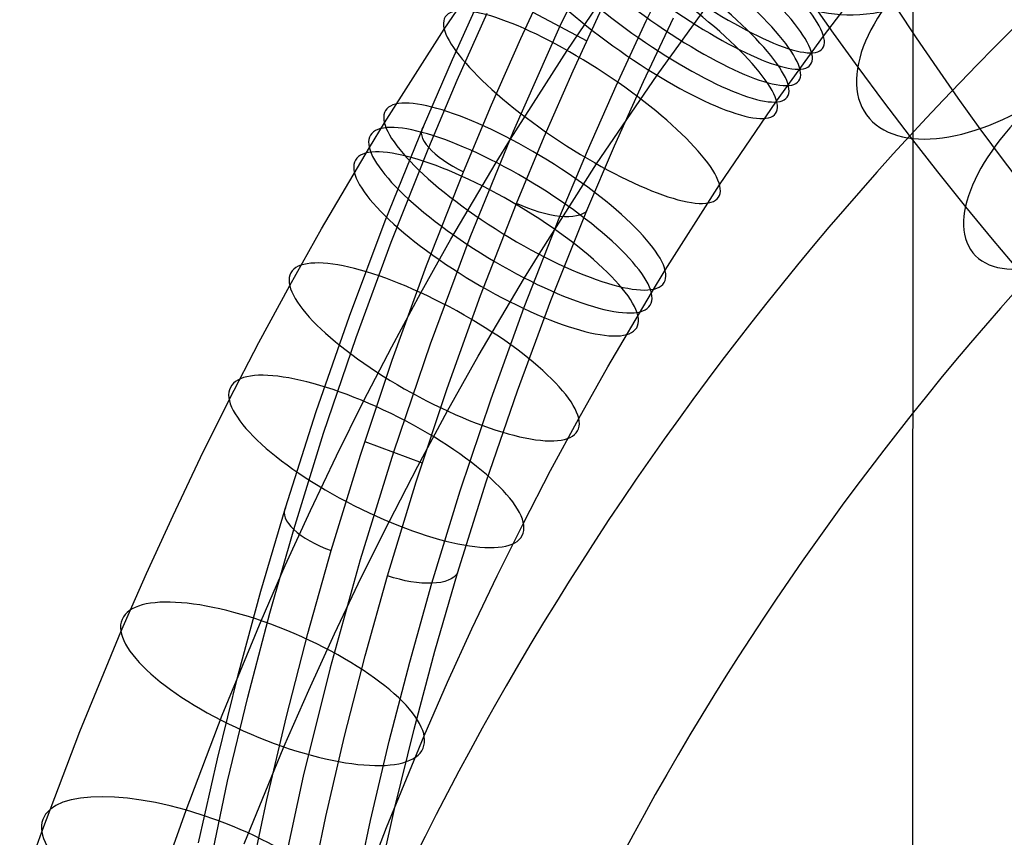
# Model space of a CAD drawing. Extents: x -260 to 296, y -277 to 294.
# Tile 60 of 241: x -228 to -180, y 129 to 169. Entities that reach past the tile are written whole.
import ezdxf

# ---------------------------------------------------------------- set-up
doc = ezdxf.new("R2010")
doc.units = 0
doc.layers.add('PREDEFINITO', color=7, linetype='CONTINUOUS')

msp = doc.modelspace()

# ---------------------------------------------------------------- linework, layer by layer
at = {"layer": 'PREDEFINITO'}
for p, q in [((-184.464, 204.462, 756.034), (-184.493, 119.717, 418.399)), ((-199.27, 173.466, 748.112), (-201.728, 168.356, 745.935)), ((-207.376, 168.211, 632.032), (-204.306, 172.715, 633.391)), ((-201.368, 167.178, 622.501), (-198.462, 171.443, 623.787)), ((-197.506, 168.616, 746.298), (-195.972, 171.754, 747.681)), ((-188.836, 167.868, 630.069), (-186.122, 171.46, 631.099)), ((-203.633, 167.757, 745.216), (-202.134, 170.981, 746.578)), ((-206.975, 166.74, 740.734), (-205.489, 170.005, 742.097)), ((-189.518, 169.68, 422.702), (-188.36, 168.024, 421.294)), ((-206.738, 165.725, 742.795), (-205.276, 168.999, 744.165)), ((-203.04, 169.052, 745.765), (-200.4, 167.652, 746.107)), ((-201.068, 166.188, 745.471), (-199.583, 169.398, 746.864)), ((-196.972, 165.968, 638.747), (-194.555, 169.314, 639.723)), ((-185.261, 169.245, 434.162), (-184.3, 167.789, 432.832)), ((-198.975, 165.454, 744.897), (-197.506, 168.616, 746.298)), ((-197.64, 165.652, 743.05), (-196.164, 168.772, 744.452)), ((-210.297, 163.634, 630.599), (-207.376, 168.211, 632.032)), ((-201.728, 168.356, 745.935), (-204.005, 163.224, 743.724)), ((-188.36, 168.024, 421.294), (-187.163, 166.361, 419.928)), ((-205.068, 164.511, 743.836), (-203.633, 167.757, 745.216)), ((-191.128, 164.695, 629.144), (-188.836, 167.868, 630.069)), ((-184.3, 167.789, 432.832), (-183.301, 166.32, 431.537)), ((-204.133, 162.846, 621.144), (-201.368, 167.178, 622.501)), ((-208.395, 163.455, 739.352), (-206.975, 166.74, 740.734)), ((-202.486, 162.956, 744.058), (-201.068, 166.188, 745.471)), ((-187.163, 166.361, 419.928), (-185.903, 164.659, 418.577)), ((-183.301, 166.32, 431.537), (-182.265, 164.84, 430.278)), ((-208.134, 162.431, 741.406), (-206.738, 165.725, 742.795)), ((-199.925, 161.635, 637.441), (-196.972, 165.968, 638.747)), ((-199.053, 162.51, 741.629), (-197.64, 165.652, 743.05)), ((-200.38, 162.271, 743.477), (-198.975, 165.454, 744.897)), ((-193.918, 160.602, 627.909), (-191.128, 164.695, 629.144)), ((-185.903, 164.659, 418.577), (-184.605, 162.952, 417.271)), ((-182.265, 164.84, 430.278), (-181.193, 163.35, 429.054)), ((-206.437, 161.245, 742.436), (-205.068, 164.511, 743.836)), ((-211.036, 162.426, 630.211), (-210.297, 163.634, 630.599)), ((-210.267, 158.843, 737.393), (-208.395, 163.455, 739.352)), ((-204.005, 163.224, 743.724), (-206.119, 158.042, 741.464)), ((-181.193, 163.35, 429.054), (-180.062, 161.821, 427.842)), ((-204.833, 161.703, 620.777), (-204.133, 162.846, 621.144)), ((-203.84, 159.704, 742.626), (-202.486, 162.956, 744.058)), ((-184.605, 162.952, 417.271), (-183.269, 161.244, 416.007)), ((-213.373, 158.464, 628.914), (-211.036, 162.426, 630.211)), ((-209.971, 157.808, 739.437), (-208.134, 162.431, 741.406)), ((-201.721, 159.069, 742.037), (-200.38, 162.271, 743.477)), ((-200.402, 159.348, 740.189), (-199.053, 162.51, 741.629)), ((-180.062, 161.821, 427.842), (-178.894, 160.286, 426.666)), ((-208.239, 156.662, 740.452), (-206.437, 161.245, 742.436)), ((-207.045, 157.953, 619.549), (-204.833, 161.703, 620.777)), ((-202.74, 157.225, 636.059), (-199.925, 161.635, 637.441)), ((-183.269, 161.244, 416.007), (-181.896, 159.534, 414.786)), ((-196.576, 156.437, 626.605), (-193.918, 160.602, 627.909)), ((-205.598, 155.195, 740.621), (-203.84, 159.704, 742.626)), ((-202.159, 154.962, 738.172), (-200.402, 159.348, 740.189)), ((-181.896, 159.534, 414.786), (-180.6, 157.959, 413.697)), ((-212.014, 154.199, 735.396), (-210.267, 158.843, 737.393)), ((-203.465, 154.627, 740.02), (-201.721, 159.069, 742.037)), ((-214.929, 155.694, 627.982), (-213.373, 158.464, 628.914)), ((-208.518, 155.331, 618.668), (-207.045, 157.953, 619.549)), ((-206.119, 158.042, 741.464), (-208.07, 152.816, 739.154)), ((-180.6, 157.959, 413.697), (-179.273, 156.386, 412.645)), ((-211.683, 153.153, 737.43), (-209.971, 157.808, 739.437)), ((-203.453, 156.06, 635.686), (-202.74, 157.225, 636.059)), ((-209.915, 152.047, 738.429), (-208.239, 156.662, 740.452)), ((-197.25, 155.337, 626.252), (-196.576, 156.437, 626.605)), ((-205.709, 152.235, 634.433), (-203.453, 156.06, 635.686)), ((-216.433, 152.906, 627.024), (-214.929, 155.694, 627.982)), ((-209.941, 152.692, 617.761), (-208.518, 155.331, 618.668)), ((-207.234, 150.656, 738.577), (-205.598, 155.195, 740.621)), ((-199.381, 151.724, 625.069), (-197.25, 155.337, 626.252)), ((-205.088, 150.155, 737.965), (-203.465, 154.627, 740.02)), ((-203.798, 150.545, 736.117), (-202.159, 154.962, 738.172)), ((-213.636, 149.527, 733.361), (-212.014, 154.199, 735.396)), ((-213.27, 148.471, 735.385), (-211.683, 153.153, 737.43)), ((-217.886, 150.102, 626.039), (-216.433, 152.906, 627.024)), ((-211.316, 150.038, 616.828), (-209.941, 152.692, 617.761)), ((-208.07, 152.816, 739.154), (-209.862, 147.55, 736.792)), ((-207.213, 149.559, 633.533), (-205.709, 152.235, 634.433)), ((-211.469, 147.406, 736.368), (-209.915, 152.047, 738.429)), ((-200.801, 149.196, 624.218), (-199.381, 151.724, 625.069)), ((-208.749, 146.092, 736.495), (-207.234, 150.656, 738.577)), ((-205.319, 146.103, 734.025), (-203.798, 150.545, 736.117)), ((-219.285, 147.287, 625.029), (-217.886, 150.102, 626.039)), ((-212.641, 147.373, 615.872), (-211.316, 150.038, 616.828)), ((-206.591, 145.659, 735.872), (-205.088, 150.155, 737.965)), ((-215.135, 144.831, 731.288), (-213.636, 149.527, 733.361)), ((-208.668, 146.862, 632.606), (-207.213, 149.559, 633.533)), ((-202.176, 146.648, 623.342), (-200.801, 149.196, 624.218)), ((-214.733, 143.766, 733.3), (-213.27, 148.471, 735.385)), ((-211.254, 148.071, 736.665), (-208.45, 147.022, 736.922)), ((-220.633, 144.459, 623.993), (-219.285, 147.287, 625.029)), ((-213.917, 144.695, 614.891), (-212.641, 147.373, 615.872)), ((-212.9, 142.743, 734.267), (-211.469, 147.406, 736.368)), ((-209.862, 147.55, 736.792), (-211.484, 142.292, 734.395)), ((-210.074, 144.146, 631.652), (-208.668, 146.862, 632.606)), ((-203.505, 144.082, 622.442), (-202.176, 146.648, 623.342)), ((-210.143, 141.507, 734.374), (-208.749, 146.092, 736.495)), ((-206.724, 141.639, 731.893), (-205.319, 146.103, 734.025)), ((-207.977, 141.141, 733.74), (-206.591, 145.659, 735.872)), ((-221.929, 141.619, 622.931), (-220.633, 144.459, 623.993)), ((-216.333, 140.751, 729.46), (-215.135, 144.831, 731.288)), ((-215.145, 142.006, 613.885), (-213.917, 144.695, 614.891)), ((-211.43, 141.418, 630.674), (-210.074, 144.146, 631.652)), ((-204.786, 141.504, 621.517), (-203.505, 144.082, 622.442)), ((-215.9, 139.679, 731.462), (-214.733, 143.766, 733.3)), ((-214.04, 138.692, 732.415), (-212.9, 142.743, 734.267)), ((-216.325, 139.306, 612.854), (-215.145, 142.006, 613.885)), ((-211.484, 142.292, 734.395), (-212.951, 137.011, 731.946)), ((-223.176, 138.768, 621.842), (-221.929, 141.619, 622.931)), ((-211.235, 137.596, 732.539), (-210.143, 141.507, 734.374)), ((-207.828, 137.83, 730.05), (-206.724, 141.639, 731.893)), ((-206.022, 138.911, 620.567), (-204.786, 141.504, 621.517)), ((-212.737, 138.675, 629.668), (-211.43, 141.418, 630.674)), ((-209.064, 137.287, 731.896), (-207.977, 141.141, 733.74)), ((-217.442, 136.659, 727.603), (-216.333, 140.751, 729.46)), ((-216.977, 135.58, 729.595), (-215.9, 139.679, 731.462)), ((-218.226, 134.69, 611.042), (-216.325, 139.306, 612.854)), ((-225.183, 133.895, 619.928), (-223.176, 138.768, 621.842)), ((-215.091, 134.63, 730.534), (-214.04, 138.692, 732.415)), ((-213.997, 135.917, 628.637), (-212.737, 138.675, 629.668)), ((-207.212, 136.304, 619.592), (-206.022, 138.911, 620.567)), ((-208.849, 134.011, 728.178), (-207.828, 137.83, 730.05)), ((-212.243, 133.676, 730.675), (-211.235, 137.596, 732.539)), ((-210.067, 133.424, 730.023), (-209.064, 137.287, 731.896)), ((-212.951, 137.011, 731.946), (-214.265, 131.712, 729.444)), ((-218.46, 132.558, 725.715), (-217.442, 136.659, 727.603)), ((-208.357, 133.684, 618.591), (-207.212, 136.304, 619.592)), ((-215.208, 133.146, 627.579), (-213.997, 135.917, 628.637)), ((-217.964, 131.474, 727.696), (-216.977, 135.58, 729.595)), ((-219.993, 130.053, 609.156), (-218.226, 134.69, 611.042)), ((-216.053, 130.561, 728.621), (-215.091, 134.63, 730.534)), ((-227.047, 129.002, 617.939), (-225.183, 133.895, 619.928)), ((-209.79, 130.184, 726.277), (-208.849, 134.011, 728.178)), ((-213.166, 129.749, 728.781), (-212.243, 133.676, 730.675)), ((-210.987, 129.553, 728.12), (-210.067, 133.424, 730.023)), ((-210.205, 129.199, 616.829), (-208.357, 133.684, 618.591)), ((-217.161, 128.404, 625.716), (-215.208, 133.146, 627.579)), ((-219.391, 128.452, 723.795), (-218.46, 132.558, 725.715)), ((-219.412, 124.622, 724.463), (-217.964, 131.474, 727.696)), ((-214.265, 131.712, 729.444), (-215.429, 126.4, 726.886)), ((-217.249, 124.878, 725.901), (-216.053, 130.561, 728.621)), ((-221.017, 127.185, 607.957), (-219.993, 130.053, 609.156)), ((-210.65, 126.352, 724.346), (-209.79, 130.184, 726.277)), ((-214.326, 124.212, 726.064), (-213.166, 129.749, 728.781)), ((-212.361, 122.987, 724.829), (-210.987, 129.553, 728.12)), ((-228.127, 125.976, 616.673), (-227.047, 129.002, 617.939)), ((-211.925, 124.685, 614.994), (-210.205, 129.199, 616.829))]:
    msp.add_line(p, q, dxfattribs=at)
at = {"layer": 'PREDEFINITO', "extrusion": (0.429955, -0.661226, -0.614751)}
msp.add_circle((-59.349, 186.032, -458.465), 8, dxfattribs=at)
at = {"layer": 'PREDEFINITO', "extrusion": (-0.579151, -0.783334, -0.225772)}
msp.add_circle((-259.324, 610.897, -164.384), 8, dxfattribs=at)
at = {"layer": 'PREDEFINITO', "extrusion": (-0.574913, -0.785975, -0.227418)}
msp.add_circle((-259.211, 610.319, -165.653), 8, dxfattribs=at)
at = {"layer": 'PREDEFINITO', "extrusion": (-0.569778, -0.788956, -0.230002)}
msp.add_circle((-259.072, 609.517, -167.746), 8, dxfattribs=at)
at = {"layer": 'PREDEFINITO', "extrusion": (0.493783, -0.676623, -0.546223)}
msp.add_circle((-46.145, 222.004, -434.356), 8, dxfattribs=at)
at = {"layer": 'PREDEFINITO', "extrusion": (-0.564658, -0.791874, -0.232585)}
msp.add_circle((-258.932, 608.708, -169.829), 8, dxfattribs=at)
at = {"layer": 'PREDEFINITO', "extrusion": (-0.559528, -0.794746, -0.235175)}
msp.add_circle((-258.788, 607.888, -171.908), 8, dxfattribs=at)
at = {"layer": 'PREDEFINITO', "extrusion": (-0.533323, -0.808585, -0.248508)}
msp.add_circle((-258.016, 603.557, -182.48), 8, dxfattribs=at)
at = {"layer": 'PREDEFINITO', "extrusion": (0.55422, -0.68124, -0.47828)}
msp.add_circle((-33.558, 254.287, -407.875), 8, dxfattribs=at)
at = {"layer": 'PREDEFINITO', "extrusion": (-0.507015, -0.821131, -0.262067)}
msp.add_circle((-257.177, 598.956, -193), 8, dxfattribs=at)
at = {"layer": 'PREDEFINITO', "extrusion": (-0.500125, -0.824199, -0.265651)}
msp.add_circle((-256.947, 597.708, -195.743), 8, dxfattribs=at)
at = {"layer": 'PREDEFINITO', "extrusion": (-0.493255, -0.827172, -0.269233)}
msp.add_circle((-256.715, 596.447, -198.466), 8, dxfattribs=at)
at = {"layer": 'PREDEFINITO', "extrusion": (-0.462246, -0.839547, -0.285463)}
msp.add_circle((-255.616, 590.546, -210.628), 8, dxfattribs=at)
at = {"layer": 'PREDEFINITO', "extrusion": (-0.431369, -0.850214, -0.301756)}
msp.add_circle((-254.448, 584.326, -222.541), 8, dxfattribs=at)
at = {"layer": 'PREDEFINITO', "extrusion": (-0.370622, -0.866508, -0.334369)}
msp.add_circle((-251.954, 571.01, -245.454), 8, dxfattribs=at)
at = {"layer": 'PREDEFINITO', "extrusion": (-0.320394, -0.875334, -0.362129)}
msp.add_circle((-249.712, 558.81, -263.948), 8, dxfattribs=at)
at = {"layer": 'PREDEFINITO', "extrusion": (8.21944e-05, 0.238151, 0.971228)}
for centre, radius in [((68.955, 85.885, 613.304), 155.099), ((69.027, 85.936, 613.304), 146.035)]:
    msp.add_arc(centre, radius, 289.26592, 347.24336, dxfattribs=at)
at = {"layer": 'PREDEFINITO', "extrusion": (0.365657, 0.850771, 0.377469)}
msp.add_arc((253.007, 659.365, 341.944), 3.016, 353.6767, 83.801, dxfattribs=at)
at = {"layer": 'PREDEFINITO', "extrusion": (-0.362084, -0.848168, -0.386661)}
msp.add_arc((-249.849, 656.043, -348.793), 2.994, 6.388, 96.2505, dxfattribs=at)
at = {"layer": 'PREDEFINITO', "extrusion": (0.271748, 0.871927, 0.407303)}
msp.add_arc((245.482, 637.892, 365.675), 3.014, 355.0914, 85.2804, dxfattribs=at)
at = {"layer": 'PREDEFINITO', "extrusion": (-0.26866, -0.868472, -0.416628)}
msp.add_arc((-242.332, 634.17, -372.398), 2.994, 4.8927, 94.6875, dxfattribs=at)

doc.saveas('drawing.dxf')
